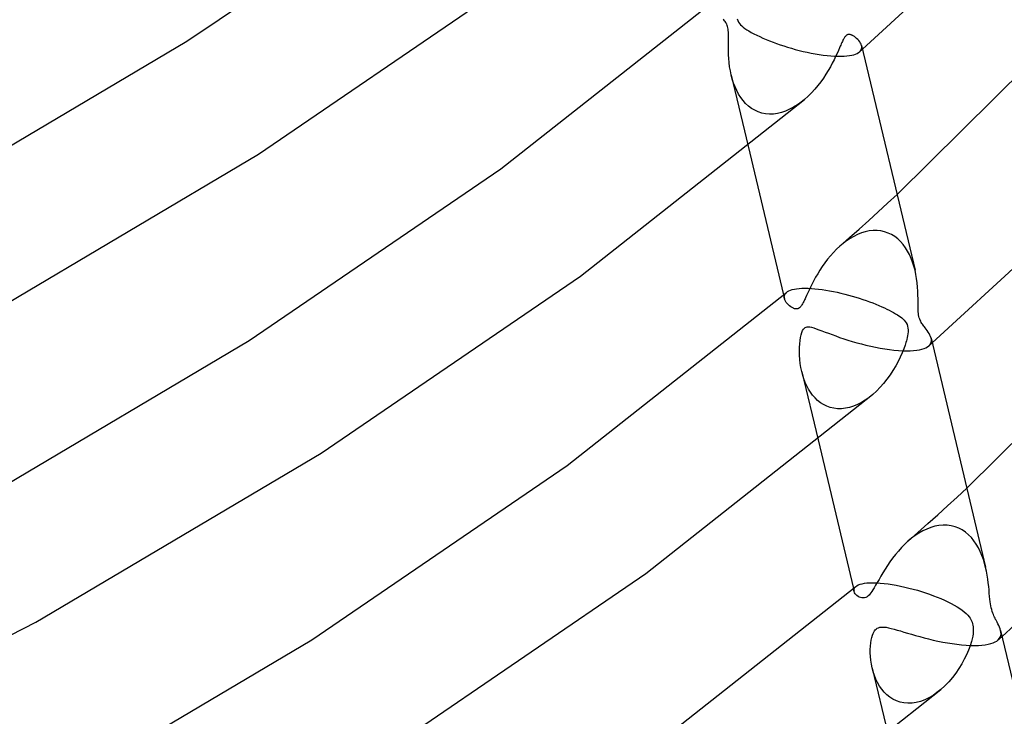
# Model space of a CAD drawing. Header units: millimetres. Extents: x -221 to 221, y -112 to 248.
# Tile 56 of 79: x 140 to 169, y 16 to 37. Entities that reach past the tile are written whole.
import ezdxf

# ---------------------------------------------------------------- set-up
doc = ezdxf.new("R2010")
doc.units = ezdxf.units.MM
doc.layers.add('HIDDEN', color=7, linetype='Continuous')
doc.layers.add('THICK', color=7, linetype='Continuous')

msp = doc.modelspace()

# ---------------------------------------------------------------- linework, layer by layer
at = {"layer": 'HIDDEN'}
for p, q in [((161.092, 37.098), (161.073, 37.122)), ((161.111, 37.073), (161.092, 37.098)), ((161.129, 37.047), (161.111, 37.073)), ((161.146, 37.021), (161.129, 37.047)), ((161.161, 36.994), (161.146, 37.021)), ((161.176, 36.965), (161.161, 36.994)), ((161.19, 36.933), (161.176, 36.965)), ((161.201, 36.898), (161.19, 36.933)), ((161.211, 36.86), (161.201, 36.898)), ((161.218, 36.819), (161.211, 36.86)), ((161.492, 37.133), (161.507, 37.081)), ((161.507, 37.081), (161.529, 37.034)), ((161.529, 37.034), (161.556, 36.993)), ((161.556, 36.993), (161.589, 36.954)), ((161.589, 36.954), (161.627, 36.917)), ((161.627, 36.917), (161.671, 36.881)), ((161.671, 36.881), (161.721, 36.844)), ((161.223, 36.777), (161.218, 36.819)), ((161.226, 36.73), (161.223, 36.777)), ((161.228, 36.676), (161.226, 36.73)), ((161.228, 36.612), (161.228, 36.676)), ((161.228, 36.538), (161.228, 36.612)), ((161.721, 36.844), (161.778, 36.805)), ((161.778, 36.805), (161.842, 36.766)), ((161.842, 36.766), (161.913, 36.725)), ((161.913, 36.725), (161.991, 36.683)), ((161.991, 36.683), (162.077, 36.64)), ((162.077, 36.64), (162.168, 36.597)), ((162.168, 36.597), (162.262, 36.554)), ((161.225, 36.364), (161.226, 36.455)), ((161.225, 36.266), (161.225, 36.364)), ((161.227, 36.161), (161.225, 36.266)), ((161.226, 36.455), (161.228, 36.538)), ((162.262, 36.554), (162.359, 36.512)), ((162.359, 36.512), (162.46, 36.471)), ((162.46, 36.471), (162.563, 36.431)), ((162.563, 36.431), (162.668, 36.392)), ((162.668, 36.392), (162.776, 36.354)), ((162.776, 36.354), (162.887, 36.318)), ((162.887, 36.318), (162.999, 36.282)), ((162.999, 36.282), (163.114, 36.248)), ((165.219, 36.296), (165.213, 36.33)), ((165.219, 36.263), (165.219, 36.296)), ((161.231, 36.051), (161.227, 36.161)), ((161.238, 35.937), (161.231, 36.051)), ((163.114, 36.248), (163.23, 36.215)), ((163.23, 36.215), (163.348, 36.184)), ((163.348, 36.184), (163.467, 36.154)), ((163.467, 36.154), (163.587, 36.127)), ((163.587, 36.127), (163.707, 36.102)), ((163.707, 36.102), (163.828, 36.079)), ((163.828, 36.079), (163.947, 36.059)), ((163.947, 36.059), (164.064, 36.042)), ((164.064, 36.042), (164.18, 36.029)), ((164.18, 36.029), (164.292, 36.018)), ((164.292, 36.018), (164.4, 36.011)), ((164.4, 36.011), (164.504, 36.007)), ((164.504, 36.007), (164.601, 36.007)), ((164.601, 36.007), (164.692, 36.011)), ((164.692, 36.011), (164.776, 36.017)), ((164.776, 36.017), (164.852, 36.027)), ((164.852, 36.027), (164.921, 36.041)), ((164.921, 36.041), (164.983, 36.056)), ((164.983, 36.056), (165.036, 36.075)), ((165.036, 36.075), (165.083, 36.096)), ((165.083, 36.096), (165.122, 36.119)), ((165.122, 36.119), (165.154, 36.144)), ((165.153, 36.142), (165.168, 36.155)), ((165.154, 36.144), (165.181, 36.171)), ((165.168, 36.155), (165.182, 36.168)), ((165.181, 36.171), (165.2, 36.2)), ((165.182, 36.168), (165.196, 36.181)), ((165.196, 36.181), (165.211, 36.194)), ((165.2, 36.2), (165.212, 36.231)), ((165.211, 36.194), (165.225, 36.206)), ((165.212, 36.231), (165.219, 36.263)), ((165.225, 36.206), (165.24, 36.219)), ((161.249, 35.818), (161.238, 35.937)), ((161.264, 35.697), (161.249, 35.818)), ((161.285, 35.573), (161.264, 35.697)), ((161.311, 35.449), (161.285, 35.573)), ((161.344, 35.326), (161.311, 35.449)), ((161.312, 35.445), (161.82, 33.312)), ((161.382, 35.207), (161.344, 35.326)), ((161.425, 35.091), (161.382, 35.207)), ((161.476, 34.98), (161.425, 35.091)), ((161.532, 34.875), (161.476, 34.98)), ((161.595, 34.775), (161.532, 34.875)), ((161.665, 34.681), (161.595, 34.775)), ((161.742, 34.595), (161.665, 34.681)), ((161.826, 34.518), (161.742, 34.595)), ((161.916, 34.449), (161.826, 34.518)), ((163.291, 34.553), (163.177, 34.482)), ((163.401, 34.632), (163.291, 34.553)), ((163.508, 34.718), (163.401, 34.632)), ((162.014, 34.391), (161.916, 34.449)), ((162.117, 34.343), (162.014, 34.391)), ((162.226, 34.308), (162.117, 34.343)), ((162.34, 34.286), (162.226, 34.308)), ((162.457, 34.276), (162.34, 34.286)), ((162.577, 34.28), (162.457, 34.276)), ((162.698, 34.297), (162.577, 34.28)), ((162.82, 34.327), (162.698, 34.297)), ((162.941, 34.368), (162.82, 34.327)), ((163.06, 34.42), (162.941, 34.368)), ((163.177, 34.482), (163.06, 34.42)), ((165.994, 31.608), (166.275, 31.866)), ((165.712, 31.35), (165.994, 31.608)), ((165.428, 31.093), (165.712, 31.35)), ((165.143, 30.836), (165.428, 31.093)), ((164.855, 30.58), (165.143, 30.836)), ((165.094, 30.671), (164.981, 30.616)), ((165.209, 30.717), (165.094, 30.671)), ((165.325, 30.753), (165.209, 30.717)), ((165.443, 30.777), (165.325, 30.753)), ((165.561, 30.79), (165.443, 30.777)), ((165.678, 30.79), (165.561, 30.79)), ((165.793, 30.778), (165.678, 30.79)), ((165.904, 30.753), (165.793, 30.778)), ((166.011, 30.716), (165.904, 30.753)), ((166.113, 30.667), (166.011, 30.716)), ((166.209, 30.608), (166.113, 30.667)), ((164.661, 30.403), (164.562, 30.319)), ((164.567, 30.324), (164.855, 30.58)), ((164.764, 30.481), (164.661, 30.403)), ((164.871, 30.552), (164.764, 30.481)), ((164.981, 30.616), (164.871, 30.552)), ((166.299, 30.538), (166.209, 30.608)), ((166.383, 30.459), (166.299, 30.538)), ((166.46, 30.371), (166.383, 30.459)), ((166.53, 30.277), (166.46, 30.371)), ((164.371, 30.133), (164.282, 30.033)), ((164.464, 30.228), (164.371, 30.133)), ((164.562, 30.319), (164.464, 30.228)), ((166.593, 30.175), (166.53, 30.277)), ((166.65, 30.068), (166.593, 30.175)), ((164.115, 29.823), (164.038, 29.715)), ((164.196, 29.93), (164.115, 29.823)), ((164.282, 30.033), (164.196, 29.93)), ((166.7, 29.956), (166.65, 30.068)), ((166.744, 29.84), (166.7, 29.956)), ((166.782, 29.721), (166.744, 29.84)), ((163.9, 29.498), (163.838, 29.393)), ((163.966, 29.606), (163.9, 29.498)), ((164.038, 29.715), (163.966, 29.606)), ((166.814, 29.599), (166.782, 29.721)), ((163.731, 29.192), (163.684, 29.097)), ((163.782, 29.29), (163.731, 29.192)), ((163.838, 29.393), (163.782, 29.29)), ((162.918, 28.88), (162.938, 28.91)), ((162.938, 28.91), (162.966, 28.937)), ((163.602, 28.924), (163.567, 28.848)), ((163.641, 29.008), (163.602, 28.924)), ((163.684, 29.097), (163.641, 29.008)), ((162.878, 28.863), (162.904, 28.754)), ((162.899, 28.817), (162.905, 28.849)), ((162.899, 28.784), (162.899, 28.817)), ((162.905, 28.75), (162.899, 28.784)), ((162.905, 28.849), (162.918, 28.88)), ((162.917, 28.713), (162.905, 28.75)), ((162.935, 28.676), (162.917, 28.713)), ((162.959, 28.64), (162.935, 28.676)), ((162.988, 28.604), (162.959, 28.64)), ((163.021, 28.57), (162.988, 28.604)), ((163.455, 28.613), (163.443, 28.591)), ((163.468, 28.637), (163.455, 28.613)), ((163.481, 28.663), (163.468, 28.637)), ((163.494, 28.69), (163.481, 28.663)), ((163.507, 28.718), (163.494, 28.69)), ((163.521, 28.748), (163.507, 28.718)), ((163.535, 28.778), (163.521, 28.748)), ((163.567, 28.848), (163.535, 28.778)), ((163.057, 28.537), (163.021, 28.57)), ((163.094, 28.508), (163.057, 28.537)), ((163.133, 28.484), (163.094, 28.508)), ((163.172, 28.464), (163.133, 28.484)), ((163.19, 28.457), (163.172, 28.464)), ((163.208, 28.451), (163.19, 28.457)), ((163.225, 28.447), (163.208, 28.451)), ((163.24, 28.444), (163.225, 28.447)), ((163.255, 28.442), (163.24, 28.444)), ((163.269, 28.442), (163.255, 28.442)), ((163.282, 28.443), (163.269, 28.442)), ((163.294, 28.445), (163.282, 28.443)), ((163.305, 28.448), (163.294, 28.445)), ((163.316, 28.453), (163.305, 28.448)), ((163.327, 28.458), (163.316, 28.453)), ((163.338, 28.464), (163.327, 28.458)), ((163.349, 28.471), (163.338, 28.464)), ((163.36, 28.48), (163.349, 28.471)), ((163.371, 28.491), (163.36, 28.48)), ((163.383, 28.503), (163.371, 28.491)), ((163.394, 28.517), (163.383, 28.503)), ((163.406, 28.533), (163.394, 28.517)), ((163.418, 28.55), (163.406, 28.533)), ((163.43, 28.57), (163.418, 28.55)), ((163.443, 28.591), (163.43, 28.57)), ((163.404, 27.666), (163.424, 27.736)), ((163.424, 27.736), (163.448, 27.794)), ((163.448, 27.794), (163.475, 27.839)), ((163.475, 27.839), (163.504, 27.872)), ((163.504, 27.872), (163.528, 27.889)), ((163.528, 27.889), (163.554, 27.901)), ((163.554, 27.901), (163.583, 27.907)), ((163.583, 27.907), (163.619, 27.909)), ((163.619, 27.909), (163.664, 27.905)), ((163.664, 27.905), (163.719, 27.894)), ((163.719, 27.894), (163.784, 27.876)), ((163.784, 27.876), (163.856, 27.851)), ((163.856, 27.851), (163.937, 27.822)), ((163.937, 27.822), (164.025, 27.788)), ((164.025, 27.788), (164.121, 27.752)), ((164.121, 27.752), (164.222, 27.714)), ((163.363, 27.4), (163.373, 27.498)), ((163.373, 27.498), (163.387, 27.587)), ((163.387, 27.587), (163.404, 27.666)), ((164.222, 27.714), (164.329, 27.674)), ((164.329, 27.674), (164.441, 27.633)), ((164.441, 27.633), (164.558, 27.592)), ((164.558, 27.592), (164.68, 27.551)), ((164.68, 27.551), (164.806, 27.511)), ((164.806, 27.511), (164.936, 27.471)), ((164.936, 27.471), (165.071, 27.432)), ((165.071, 27.432), (165.207, 27.395)), ((167.283, 27.407), (167.298, 27.445)), ((167.304, 27.527), (167.297, 27.569)), ((167.298, 27.445), (167.305, 27.485)), ((167.305, 27.485), (167.304, 27.527)), ((167.313, 27.413), (167.331, 27.428)), ((163.354, 27.178), (163.356, 27.293)), ((163.357, 27.056), (163.354, 27.178)), ((163.356, 27.293), (163.363, 27.4)), ((165.207, 27.395), (165.346, 27.359)), ((165.346, 27.359), (165.487, 27.327)), ((165.487, 27.327), (165.628, 27.296)), ((165.628, 27.296), (165.769, 27.269)), ((165.769, 27.269), (165.91, 27.245)), ((165.91, 27.245), (166.048, 27.225)), ((166.048, 27.225), (166.184, 27.209)), ((166.184, 27.209), (166.316, 27.197)), ((166.316, 27.197), (166.441, 27.19)), ((166.441, 27.19), (166.56, 27.187)), ((166.56, 27.187), (166.671, 27.188)), ((166.671, 27.188), (166.773, 27.194)), ((166.773, 27.194), (166.866, 27.205)), ((166.866, 27.205), (166.949, 27.219)), ((166.949, 27.219), (167.023, 27.236)), ((167.023, 27.236), (167.088, 27.257)), ((167.088, 27.257), (167.143, 27.281)), ((167.143, 27.281), (167.19, 27.308)), ((167.19, 27.308), (167.228, 27.337)), ((167.227, 27.337), (167.244, 27.352)), ((167.228, 27.337), (167.26, 27.371)), ((167.244, 27.352), (167.262, 27.367)), ((167.26, 27.371), (167.283, 27.407)), ((167.262, 27.367), (167.279, 27.382)), ((167.279, 27.382), (167.296, 27.398)), ((167.296, 27.398), (167.313, 27.413)), ((163.365, 26.932), (163.357, 27.056)), ((163.379, 26.808), (163.365, 26.932)), ((163.399, 26.686), (163.379, 26.808)), ((163.424, 26.565), (163.399, 26.686)), ((163.453, 26.454), (163.424, 26.565)), ((163.425, 26.562), (163.911, 24.519)), ((163.488, 26.345), (163.453, 26.454)), ((163.528, 26.239), (163.488, 26.345)), ((163.574, 26.137), (163.528, 26.239)), ((163.626, 26.039), (163.574, 26.137)), ((163.684, 25.946), (163.626, 26.039)), ((163.749, 25.858), (163.684, 25.946)), ((163.82, 25.777), (163.749, 25.858)), ((163.898, 25.702), (163.82, 25.777)), ((163.982, 25.636), (163.898, 25.702)), ((165.325, 25.714), (165.209, 25.644)), ((165.438, 25.794), (165.325, 25.714)), ((165.547, 25.882), (165.438, 25.794)), ((164.072, 25.579), (163.982, 25.636)), ((164.169, 25.531), (164.072, 25.579)), ((164.272, 25.494), (164.169, 25.531)), ((164.38, 25.469), (164.272, 25.494)), ((164.493, 25.456), (164.38, 25.469)), ((164.609, 25.456), (164.493, 25.456)), ((164.729, 25.469), (164.609, 25.456)), ((164.849, 25.495), (164.729, 25.469)), ((164.97, 25.533), (164.849, 25.495)), ((165.091, 25.583), (164.97, 25.533)), ((165.209, 25.644), (165.091, 25.583)), ((168.077, 22.81), (168.366, 23.076)), ((167.786, 22.544), (168.077, 22.81)), ((167.493, 22.279), (167.786, 22.544)), ((167.199, 22.015), (167.493, 22.279)), ((166.903, 21.751), (167.199, 22.015)), ((167.165, 21.852), (167.046, 21.796)), ((167.285, 21.899), (167.165, 21.852)), ((167.408, 21.935), (167.285, 21.899)), ((167.532, 21.958), (167.408, 21.935)), ((167.655, 21.969), (167.532, 21.958)), ((167.777, 21.967), (167.655, 21.969)), ((167.896, 21.95), (167.777, 21.967)), ((168.012, 21.921), (167.896, 21.95)), ((168.122, 21.879), (168.012, 21.921)), ((168.226, 21.824), (168.122, 21.879)), ((168.325, 21.758), (168.226, 21.824)), ((166.709, 21.574), (166.604, 21.486)), ((166.606, 21.487), (166.903, 21.751)), ((166.818, 21.655), (166.709, 21.574)), ((166.93, 21.729), (166.818, 21.655)), ((167.046, 21.796), (166.93, 21.729)), ((168.416, 21.682), (168.325, 21.758)), ((168.501, 21.596), (168.416, 21.682)), ((168.578, 21.503), (168.501, 21.596)), ((166.409, 21.296), (166.317, 21.194)), ((166.504, 21.393), (166.409, 21.296)), ((166.604, 21.486), (166.504, 21.393)), ((168.649, 21.401), (168.578, 21.503)), ((168.713, 21.293), (168.649, 21.401)), ((168.769, 21.18), (168.713, 21.293)), ((166.144, 20.98), (166.064, 20.87)), ((166.228, 21.088), (166.144, 20.98)), ((166.317, 21.194), (166.228, 21.088)), ((168.819, 21.064), (168.769, 21.18)), ((168.862, 20.945), (168.819, 21.064)), ((168.898, 20.825), (168.862, 20.945)), ((165.918, 20.649), (165.852, 20.543)), ((165.988, 20.759), (165.918, 20.649)), ((166.064, 20.87), (165.988, 20.759)), ((168.929, 20.704), (168.898, 20.825)), ((165.736, 20.344), (165.684, 20.253)), ((165.792, 20.441), (165.736, 20.344)), ((165.852, 20.543), (165.792, 20.441)), ((164.969, 20.071), (164.989, 19.987)), ((164.985, 20.031), (164.99, 20.058)), ((164.99, 20.058), (165, 20.083)), ((165, 20.083), (165.017, 20.108)), ((165.017, 20.108), (165.04, 20.131)), ((165.593, 20.094), (165.554, 20.031)), ((165.636, 20.169), (165.593, 20.094)), ((165.684, 20.253), (165.636, 20.169)), ((164.986, 20.005), (164.985, 20.031)), ((164.991, 19.979), (164.986, 20.005)), ((165.004, 19.946), (164.991, 19.979)), ((165.023, 19.915), (165.004, 19.946)), ((165.048, 19.886), (165.023, 19.915)), ((165.077, 19.859), (165.048, 19.886)), ((165.11, 19.835), (165.077, 19.859)), ((165.146, 19.815), (165.11, 19.835)), ((165.185, 19.8), (165.146, 19.815)), ((165.225, 19.791), (165.185, 19.8)), ((165.266, 19.789), (165.225, 19.791)), ((165.306, 19.794), (165.266, 19.789)), ((165.343, 19.807), (165.306, 19.794)), ((165.377, 19.826), (165.343, 19.807)), ((165.412, 19.852), (165.377, 19.826)), ((165.437, 19.877), (165.412, 19.852)), ((165.463, 19.905), (165.437, 19.877)), ((165.49, 19.938), (165.463, 19.905)), ((165.52, 19.98), (165.49, 19.938)), ((165.554, 20.031), (165.52, 19.98)), ((165.649, 18.855), (165.683, 18.88)), ((165.683, 18.88), (165.721, 18.898)), ((165.721, 18.898), (165.765, 18.911)), ((165.765, 18.911), (165.817, 18.917)), ((165.817, 18.917), (165.878, 18.916)), ((165.878, 18.916), (165.947, 18.909)), ((165.947, 18.909), (166.021, 18.895)), ((166.021, 18.895), (166.101, 18.877)), ((166.101, 18.877), (166.187, 18.854)), ((165.502, 18.528), (165.519, 18.606)), ((165.519, 18.606), (165.538, 18.671)), ((165.538, 18.671), (165.559, 18.725)), ((165.559, 18.725), (165.58, 18.767)), ((165.58, 18.767), (165.601, 18.802)), ((165.601, 18.802), (165.624, 18.83)), ((165.624, 18.83), (165.649, 18.855)), ((166.187, 18.854), (166.278, 18.828)), ((166.278, 18.828), (166.376, 18.8)), ((166.376, 18.8), (166.48, 18.769)), ((166.48, 18.769), (166.59, 18.736)), ((166.59, 18.736), (166.706, 18.702)), ((166.706, 18.702), (166.828, 18.666)), ((166.828, 18.666), (166.955, 18.631)), ((166.955, 18.631), (167.087, 18.596)), ((167.087, 18.596), (167.223, 18.562)), ((169.339, 18.571), (169.366, 18.614)), ((169.34, 18.565), (169.361, 18.583)), ((169.361, 18.583), (169.381, 18.601)), ((169.366, 18.614), (169.382, 18.66)), ((169.389, 18.76), (169.379, 18.814)), ((169.381, 18.601), (169.401, 18.619)), ((169.382, 18.66), (169.39, 18.709)), ((169.39, 18.709), (169.389, 18.76)), ((169.401, 18.619), (169.421, 18.637)), ((165.476, 18.248), (165.48, 18.347)), ((165.48, 18.347), (165.489, 18.441)), ((165.489, 18.441), (165.502, 18.528)), ((167.223, 18.562), (167.362, 18.529)), ((167.362, 18.529), (167.502, 18.498)), ((167.502, 18.498), (167.644, 18.469)), ((167.644, 18.469), (167.786, 18.444)), ((167.786, 18.444), (167.929, 18.421)), ((167.929, 18.421), (168.069, 18.402)), ((168.069, 18.402), (168.208, 18.386)), ((168.208, 18.386), (168.342, 18.375)), ((168.342, 18.375), (168.472, 18.368)), ((168.472, 18.368), (168.595, 18.366)), ((168.595, 18.366), (168.711, 18.368)), ((168.711, 18.368), (168.818, 18.375)), ((168.818, 18.375), (168.916, 18.386)), ((168.916, 18.386), (169.004, 18.402)), ((169.004, 18.402), (169.082, 18.421)), ((169.082, 18.421), (169.151, 18.444)), ((169.151, 18.444), (169.21, 18.47)), ((169.21, 18.47), (169.26, 18.499)), ((169.26, 18.499), (169.302, 18.531)), ((169.3, 18.53), (169.32, 18.548)), ((169.302, 18.531), (169.339, 18.571)), ((169.32, 18.548), (169.34, 18.565)), ((165.476, 18.143), (165.476, 18.248)), ((165.482, 18.034), (165.476, 18.143)), ((165.493, 17.922), (165.482, 18.034)), ((165.511, 17.808), (165.493, 17.922)), ((165.534, 17.694), (165.511, 17.808)), ((165.564, 17.581), (165.534, 17.694)), ((165.536, 17.684), (166.002, 15.725)), ((165.6, 17.469), (165.564, 17.581)), ((165.644, 17.359), (165.6, 17.469)), ((165.694, 17.253), (165.644, 17.359)), ((165.752, 17.152), (165.694, 17.253)), ((165.818, 17.056), (165.752, 17.152)), ((165.891, 16.968), (165.818, 17.056)), ((165.971, 16.887), (165.891, 16.968)), ((166.059, 16.816), (165.971, 16.887)), ((166.154, 16.755), (166.059, 16.816)), ((167.353, 16.872), (167.231, 16.8)), ((167.472, 16.955), (167.353, 16.872)), ((167.587, 17.046), (167.472, 16.955)), ((166.257, 16.705), (166.154, 16.755)), ((166.366, 16.668), (166.257, 16.705)), ((166.481, 16.644), (166.366, 16.668)), ((166.601, 16.634), (166.481, 16.644)), ((166.725, 16.639), (166.601, 16.634)), ((166.852, 16.659), (166.725, 16.639)), ((166.979, 16.693), (166.852, 16.659)), ((167.105, 16.74), (166.979, 16.693)), ((167.231, 16.8), (167.105, 16.74))]:
    msp.add_line(p, q, dxfattribs=at)
at = {"layer": 'THICK'}
for p, q in [((145.013, 36.456), (152.433, 41.519)), ((165.24, 36.219), (167.987, 38.746)), ((147.159, 33.08), (154.835, 38.321)), ((154.413, 32.636), (160.892, 37.744)), ((164.705, 36.571), (164.693, 36.553)), ((164.716, 36.588), (164.705, 36.571)), ((164.728, 36.603), (164.716, 36.588)), ((164.74, 36.616), (164.728, 36.603)), ((164.752, 36.627), (164.74, 36.616)), ((164.765, 36.638), (164.752, 36.627)), ((164.778, 36.646), (164.765, 36.638)), ((164.793, 36.652), (164.778, 36.646)), ((164.807, 36.657), (164.793, 36.652)), ((164.823, 36.659), (164.807, 36.657)), ((164.839, 36.66), (164.823, 36.659)), ((164.856, 36.659), (164.839, 36.66)), ((164.872, 36.656), (164.856, 36.659)), ((164.889, 36.652), (164.872, 36.656)), ((164.905, 36.646), (164.889, 36.652)), ((164.921, 36.64), (164.905, 36.646)), ((164.936, 36.633), (164.921, 36.64)), ((164.951, 36.626), (164.936, 36.633)), ((164.964, 36.618), (164.951, 36.626)), ((164.998, 36.597), (164.964, 36.618)), ((165.033, 36.572), (164.998, 36.597)), ((165.067, 36.544), (165.033, 36.572)), ((136.79, 31.587), (145.013, 36.456)), ((164.558, 36.266), (164.521, 36.183)), ((164.575, 36.307), (164.558, 36.266)), ((164.592, 36.345), (164.575, 36.307)), ((164.608, 36.382), (164.592, 36.345)), ((164.624, 36.417), (164.608, 36.382)), ((164.639, 36.45), (164.624, 36.417)), ((164.654, 36.48), (164.639, 36.45)), ((164.667, 36.507), (164.654, 36.48)), ((164.68, 36.531), (164.667, 36.507)), ((164.693, 36.553), (164.68, 36.531)), ((165.1, 36.512), (165.067, 36.544)), ((165.131, 36.479), (165.1, 36.512)), ((165.158, 36.443), (165.131, 36.479)), ((165.182, 36.406), (165.158, 36.443)), ((165.201, 36.368), (165.182, 36.406)), ((165.213, 36.33), (165.201, 36.368)), ((165.214, 36.328), (166.814, 29.6)), ((164.438, 36.002), (164.39, 35.903)), ((164.482, 36.096), (164.438, 36.002)), ((164.521, 36.183), (164.482, 36.096)), ((166.275, 31.866), (170.62, 36.167)), ((164.279, 35.692), (164.215, 35.582)), ((164.337, 35.8), (164.279, 35.692)), ((164.39, 35.903), (164.337, 35.8)), ((164.146, 35.47), (164.072, 35.357)), ((164.215, 35.582), (164.146, 35.47)), ((163.905, 35.132), (163.813, 35.021)), ((163.992, 35.244), (163.905, 35.132)), ((164.072, 35.357), (163.992, 35.244)), ((163.614, 34.813), (163.508, 34.718)), ((163.716, 34.915), (163.614, 34.813)), ((163.813, 35.021), (163.716, 34.915)), ((156.796, 29.424), (163.503, 34.714)), ((138.723, 28.085), (147.159, 33.08)), ((161.82, 33.312), (162.878, 28.863)), ((146.88, 27.494), (154.413, 32.636)), ((167.331, 27.428), (170.112, 29.988)), ((166.84, 29.475), (166.814, 29.599)), ((149.035, 24.125), (156.796, 29.424)), ((166.862, 29.35), (166.84, 29.475)), ((166.878, 29.225), (166.862, 29.35)), ((166.89, 29.099), (166.878, 29.225)), ((156.396, 23.755), (162.966, 28.938)), ((162.966, 28.937), (162.999, 28.962)), ((162.999, 28.962), (163.039, 28.984)), ((163.039, 28.984), (163.085, 29.003)), ((163.085, 29.003), (163.14, 29.021)), ((163.14, 29.021), (163.201, 29.035)), ((163.201, 29.035), (163.27, 29.047)), ((163.27, 29.047), (163.346, 29.055)), ((163.346, 29.055), (163.428, 29.06)), ((163.428, 29.06), (163.517, 29.062)), ((163.517, 29.062), (163.612, 29.061)), ((163.612, 29.061), (163.712, 29.056)), ((163.712, 29.056), (163.816, 29.048)), ((163.816, 29.048), (163.923, 29.037)), ((163.923, 29.037), (164.033, 29.023)), ((164.033, 29.023), (164.144, 29.006)), ((164.144, 29.006), (164.257, 28.986)), ((164.257, 28.986), (164.371, 28.965)), ((164.371, 28.965), (164.484, 28.941)), ((164.484, 28.941), (164.597, 28.915)), ((164.597, 28.915), (164.709, 28.887)), ((166.898, 28.976), (166.89, 29.099)), ((166.903, 28.858), (166.898, 28.976)), ((164.709, 28.887), (164.82, 28.858)), ((164.82, 28.858), (164.93, 28.827)), ((164.93, 28.827), (165.038, 28.795)), ((165.038, 28.795), (165.144, 28.762)), ((165.144, 28.762), (165.248, 28.728)), ((165.248, 28.728), (165.35, 28.693)), ((165.35, 28.693), (165.449, 28.657)), ((165.449, 28.657), (165.547, 28.621)), ((165.547, 28.621), (165.641, 28.584)), ((166.905, 28.747), (166.903, 28.858)), ((166.906, 28.643), (166.905, 28.747)), ((166.906, 28.549), (166.906, 28.643)), ((165.641, 28.584), (165.73, 28.547)), ((165.73, 28.547), (165.816, 28.51)), ((165.816, 28.51), (165.897, 28.474)), ((165.897, 28.474), (165.973, 28.438)), ((165.973, 28.438), (166.045, 28.403)), ((166.045, 28.403), (166.112, 28.368)), ((166.112, 28.368), (166.174, 28.334)), ((166.174, 28.334), (166.232, 28.3)), ((166.908, 28.47), (166.906, 28.549)), ((166.91, 28.405), (166.908, 28.47)), ((166.913, 28.354), (166.91, 28.405)), ((166.917, 28.308), (166.913, 28.354)), ((166.923, 28.263), (166.917, 28.308)), ((166.232, 28.3), (166.285, 28.267)), ((166.285, 28.267), (166.333, 28.235)), ((166.333, 28.235), (166.377, 28.204)), ((166.377, 28.204), (166.417, 28.173)), ((166.417, 28.173), (166.455, 28.14)), ((166.455, 28.14), (166.492, 28.104)), ((166.492, 28.104), (166.524, 28.065)), ((166.524, 28.065), (166.553, 28.023)), ((166.553, 28.023), (166.576, 27.977)), ((166.932, 28.22), (166.923, 28.263)), ((166.943, 28.178), (166.932, 28.22)), ((166.956, 28.14), (166.943, 28.178)), ((166.97, 28.105), (166.956, 28.14)), ((166.986, 28.072), (166.97, 28.105)), ((167.003, 28.041), (166.986, 28.072)), ((167.022, 28.011), (167.003, 28.041)), ((167.041, 27.983), (167.022, 28.011)), ((166.576, 27.977), (166.593, 27.926)), ((166.593, 27.926), (166.603, 27.872)), ((166.605, 27.757), (166.6, 27.7)), ((166.603, 27.872), (166.607, 27.815)), ((166.607, 27.815), (166.605, 27.757)), ((167.06, 27.956), (167.041, 27.983)), ((167.079, 27.929), (167.06, 27.956)), ((167.098, 27.904), (167.079, 27.929)), ((167.117, 27.88), (167.098, 27.904)), ((167.148, 27.839), (167.117, 27.88)), ((167.18, 27.795), (167.148, 27.839)), ((167.21, 27.751), (167.18, 27.795)), ((167.238, 27.706), (167.21, 27.751)), ((138.55, 22.563), (146.88, 27.494)), ((166.543, 27.442), (166.531, 27.402)), ((166.555, 27.483), (166.543, 27.442)), ((166.567, 27.532), (166.555, 27.483)), ((166.58, 27.585), (166.567, 27.532)), ((166.591, 27.642), (166.58, 27.585)), ((166.6, 27.7), (166.591, 27.642)), ((167.263, 27.661), (167.238, 27.706)), ((167.283, 27.615), (167.263, 27.661)), ((167.297, 27.569), (167.283, 27.615)), ((167.297, 27.568), (168.929, 20.709)), ((168.366, 23.076), (172.781, 27.446)), ((166.43, 27.13), (166.374, 27.003)), ((166.478, 27.25), (166.43, 27.13)), ((166.518, 27.362), (166.478, 27.25)), ((166.531, 27.402), (166.518, 27.362)), ((166.31, 26.872), (166.237, 26.737)), ((166.374, 27.003), (166.31, 26.872)), ((166.155, 26.6), (166.067, 26.467)), ((166.237, 26.737), (166.155, 26.6)), ((165.973, 26.337), (165.874, 26.214)), ((166.067, 26.467), (165.973, 26.337)), ((165.661, 25.985), (165.547, 25.882)), ((165.77, 26.096), (165.661, 25.985)), ((165.874, 26.214), (165.77, 26.096)), ((158.754, 20.524), (165.543, 25.878)), ((163.911, 24.519), (164.969, 20.071)), ((140.49, 19.065), (149.035, 24.125)), ((148.756, 18.539), (156.396, 23.755)), ((169.421, 18.637), (172.24, 21.233)), ((168.955, 20.586), (168.929, 20.704)), ((150.892, 15.157), (158.754, 20.524)), ((168.976, 20.469), (168.955, 20.586)), ((168.994, 20.355), (168.976, 20.469)), ((169.008, 20.244), (168.994, 20.355)), ((158.373, 14.87), (165.041, 20.132)), ((165.041, 20.132), (165.075, 20.156)), ((165.075, 20.156), (165.117, 20.178)), ((165.117, 20.178), (165.169, 20.198)), ((165.169, 20.198), (165.229, 20.214)), ((165.229, 20.214), (165.298, 20.227)), ((165.298, 20.227), (165.376, 20.237)), ((165.376, 20.237), (165.463, 20.242)), ((165.463, 20.242), (165.559, 20.244)), ((165.559, 20.244), (165.662, 20.242)), ((165.662, 20.242), (165.771, 20.235)), ((165.771, 20.235), (165.886, 20.224)), ((165.886, 20.224), (166.006, 20.209)), ((166.006, 20.209), (166.129, 20.191)), ((166.129, 20.191), (166.254, 20.169)), ((166.254, 20.169), (166.38, 20.144)), ((166.38, 20.144), (166.507, 20.116)), ((166.507, 20.116), (166.634, 20.085)), ((166.634, 20.085), (166.76, 20.052)), ((166.76, 20.052), (166.885, 20.017)), ((169.02, 20.136), (169.008, 20.244)), ((169.03, 20.031), (169.02, 20.136)), ((166.885, 20.017), (167.008, 19.979)), ((167.008, 19.979), (167.129, 19.94)), ((167.129, 19.94), (167.247, 19.899)), ((167.247, 19.899), (167.363, 19.857)), ((167.363, 19.857), (167.476, 19.813)), ((167.476, 19.813), (167.586, 19.768)), ((167.586, 19.768), (167.693, 19.721)), ((169.039, 19.93), (169.03, 20.031)), ((169.047, 19.834), (169.039, 19.93)), ((169.056, 19.748), (169.047, 19.834)), ((167.693, 19.721), (167.797, 19.673)), ((167.797, 19.673), (167.895, 19.624)), ((167.895, 19.624), (167.987, 19.575)), ((167.987, 19.575), (168.073, 19.525)), ((168.073, 19.525), (168.152, 19.475)), ((168.152, 19.475), (168.224, 19.425)), ((169.065, 19.674), (169.056, 19.748)), ((169.074, 19.61), (169.065, 19.674)), ((169.084, 19.551), (169.074, 19.61)), ((169.097, 19.494), (169.084, 19.551)), ((169.11, 19.439), (169.097, 19.494)), ((168.224, 19.425), (168.289, 19.375)), ((168.289, 19.375), (168.346, 19.324)), ((168.346, 19.324), (168.396, 19.273)), ((168.396, 19.273), (168.435, 19.226)), ((168.435, 19.226), (168.466, 19.182)), ((168.466, 19.182), (168.49, 19.141)), ((169.126, 19.387), (169.11, 19.439)), ((169.143, 19.338), (169.126, 19.387)), ((169.16, 19.293), (169.143, 19.338)), ((169.178, 19.252), (169.16, 19.293)), ((169.196, 19.214), (169.178, 19.252)), ((169.213, 19.179), (169.196, 19.214)), ((169.229, 19.148), (169.213, 19.179)), ((130.932, 14.156), (140.49, 19.065)), ((168.49, 19.141), (168.509, 19.102)), ((168.509, 19.102), (168.526, 19.06)), ((168.526, 19.06), (168.539, 19.017)), ((168.539, 19.017), (168.549, 18.972)), ((168.549, 18.972), (168.556, 18.926)), ((168.556, 18.926), (168.559, 18.879)), ((168.559, 18.879), (168.56, 18.831)), ((169.243, 19.12), (169.229, 19.148)), ((169.271, 19.068), (169.243, 19.12)), ((169.298, 19.016), (169.271, 19.068)), ((169.323, 18.965), (169.298, 19.016)), ((169.346, 18.914), (169.323, 18.965)), ((169.365, 18.864), (169.346, 18.914)), ((168.542, 18.645), (168.526, 18.566)), ((168.552, 18.715), (168.542, 18.645)), ((168.558, 18.777), (168.552, 18.715)), ((168.56, 18.831), (168.558, 18.777)), ((169.379, 18.814), (169.365, 18.864)), ((169.379, 18.814), (171.045, 11.81)), ((140.317, 13.542), (148.756, 18.539)), ((168.465, 18.355), (168.416, 18.224)), ((168.504, 18.48), (168.465, 18.355)), ((168.526, 18.566), (168.504, 18.48)), ((168.358, 18.089), (168.291, 17.951)), ((168.416, 18.224), (168.358, 18.089)), ((168.215, 17.813), (168.13, 17.675)), ((168.291, 17.951), (168.215, 17.813)), ((167.936, 17.407), (167.827, 17.28)), ((168.037, 17.54), (167.936, 17.407)), ((168.13, 17.675), (168.037, 17.54)), ((167.71, 17.159), (167.587, 17.046)), ((167.827, 17.28), (167.71, 17.159)), ((160.713, 11.626), (167.584, 17.044))]:
    msp.add_line(p, q, dxfattribs=at)

doc.saveas('drawing.dxf')
